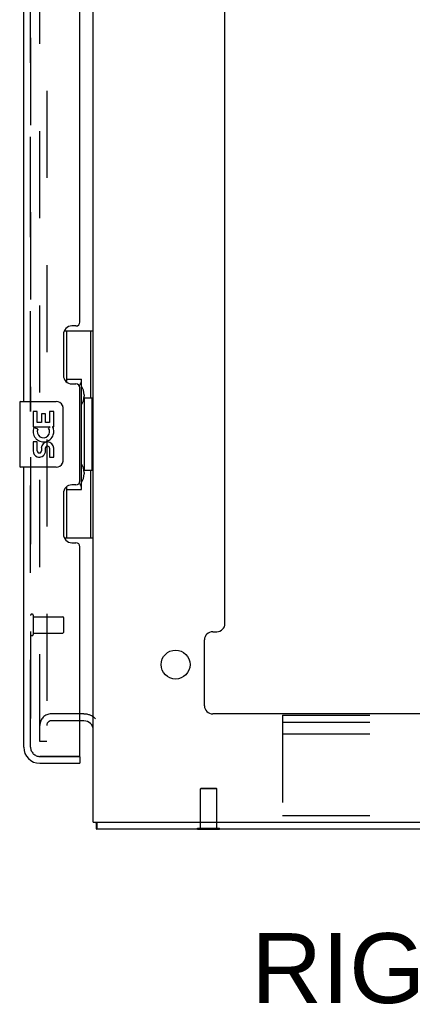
# Model space of a CAD drawing. Header units: inches. Extents: x 0 to 241, y 0 to 156.
# Tile 52 of 70: x 134.43 to 140.39, y 40.84 to 55.81. Entities that reach past the tile are written whole.
import ezdxf

# ---------------------------------------------------------------- set-up
doc = ezdxf.new("R2010")
doc.units = ezdxf.units.IN
doc.header["$LTSCALE"] = 13.251942
doc.header["$MEASUREMENT"] = 0
doc.linetypes.add('HIDDEN', pattern=[0.2, 0.1, -0.1])
doc.layers.get('0').update_dxf_attribs({"linetype": 'CONTINUOUS'})
for name, color, linetype in [('DEFAULT_2', 8, 'HIDDEN'), ('DIMENSIONS', 7, 'CONTINUOUS'), ('LEFT_DOOR_ASSEMBLY', 7, 'CONTINUOUS'), ('MASTER_DOOR_ASSEMBLY', 7, 'CONTINUOUS'), ('SLAVE_DOOR_ASSEMBLY', 7, 'CONTINUOUS')]:
    doc.layers.add(name, color=color, linetype=linetype)
doc.styles.get("Standard").update_dxf_attribs({"font": 'arial.ttf'})

msp = doc.modelspace()

# ---------------------------------------------------------------- linework, layer by layer
at = {"color": 3, "linetype": 'Continuous'}
for p, q in [((135.544, 43.611), (135.544, 114.269)), ((137.544, 46.632), (137.544, 67.339)), ((137.357, 46.507), (137.419, 46.507)), ((137.232, 45.382), (137.232, 46.382)), ((151.731, 45.257), (137.357, 45.257)), ((135.402, 45.153), (135.34, 45.153)), ((135.544, 43.611), (153.477, 43.611)), ((135.588, 43.564), (135.588, 43.545)), ((153.492, 43.507), (135.596, 43.507))]:
    msp.add_line(p, q, dxfattribs=at)
at = {"color": 7, "linetype": 'Continuous'}
for p, q in [((135.596, 43.611), (135.596, 43.507)), ((137.126, 43.503), (137.126, 43.507)), ((137.126, 43.503), (137.463, 43.503)), ((137.463, 43.503), (137.463, 43.507))]:
    msp.add_line(p, q, dxfattribs=at)
at = {"color": 3, "linetype": 'Continuous'}
for points in [[(135.584, 43.611), (135.584, 43.609), (135.585, 43.602), (135.586, 43.596), (135.587, 43.59), (135.587, 43.583), (135.588, 43.577), (135.588, 43.57), (135.588, 43.564)], [(135.588, 43.545), (135.588, 43.539), (135.588, 43.534), (135.589, 43.529), (135.589, 43.525), (135.589, 43.521), (135.59, 43.518), (135.59, 43.514), (135.591, 43.512), (135.592, 43.51), (135.593, 43.509), (135.594, 43.508), (135.595, 43.507), (135.596, 43.507)]]:
    msp.add_lwpolyline(points, dxfattribs=at)
msp.add_circle((136.794, 46.007), 0.219, dxfattribs=at)
for centre, radius, start, end in [((137.419, 46.632), 0.125, 270, 360), ((137.357, 46.382), 0.125, 90, 180), ((137.357, 45.382), 0.125, 180, 270), ((135.402, 45.01), 0.142, 0, 90)]:
    msp.add_arc(centre, radius, start, end, dxfattribs=at)
at = {"layer": 'DEFAULT_2', "color": 8, "linetype": 'HIDDEN'}
for p, q in [((134.732, 44.84), (134.732, 113.039)), ((134.836, 113.039), (134.836, 44.84)), ((135.402, 45.257), (134.906, 45.257)), ((138.419, 45.236), (153.419, 45.236)), ((138.419, 45.236), (138.419, 43.611)), ((135.34, 45.153), (134.906, 45.153)), ((138.419, 45.132), (153.419, 45.132)), ((138.419, 44.955), (153.419, 44.955)), ((134.836, 44.84), (134.732, 44.84)), ((137.18, 44.128), (137.17, 44.118)), ((137.418, 44.118), (137.17, 44.118)), ((137.17, 43.521), (137.17, 44.118)), ((137.18, 44.128), (137.408, 44.128)), ((137.408, 44.128), (137.418, 44.118)), ((137.418, 43.521), (137.418, 44.118)), ((138.419, 43.715), (153.419, 43.715)), ((137.126, 43.521), (137.463, 43.521)), ((137.126, 43.507), (137.126, 43.521)), ((137.463, 43.507), (137.463, 43.521))]:
    msp.add_line(p, q, dxfattribs=at)
for centre, radius, start, end in [((134.906, 45.083), 0.174, 90, 180), ((135.402, 45.01), 0.246, 44.2241, 90), ((134.906, 45.083), 0.07, 90, 180)]:
    msp.add_arc(centre, radius, start, end, dxfattribs=at)
at = {"layer": 'LEFT_DOOR_ASSEMBLY', "color": 8, "linetype": 'HIDDEN'}
for p, q in [((134.59, 44.753), (134.59, 113.126)), ((134.733, 44.611), (135.32, 44.611))]:
    msp.add_line(p, q, dxfattribs=at)
msp.add_arc((134.733, 44.753), 0.142, 180, 270, dxfattribs=at)
at = {"layer": 'MASTER_DOOR_ASSEMBLY', "color": 8, "linetype": 'HIDDEN'}
for p, q in [((134.59, 49.852), (134.59, 68.784)), ((134.59, 44.753), (134.59, 49.162)), ((135.32, 44.611), (134.733, 44.611))]:
    msp.add_line(p, q, dxfattribs=at)
msp.add_arc((134.733, 44.753), 0.142, 180, 270, dxfattribs=at)
at = {"layer": 'SLAVE_DOOR_ASSEMBLY', "color": 8, "linetype": 'HIDDEN'}
for p, q in [((134.59, 68.784), (134.59, 49.852)), ((134.59, 49.162), (134.59, 44.753)), ((134.633, 46.753), (134.633, 46.469)), ((134.633, 46.735), (135.08, 46.735)), ((135.09, 46.725), (135.09, 46.497)), ((134.633, 46.487), (135.08, 46.487)), ((134.733, 44.611), (135.32, 44.611))]:
    msp.add_line(p, q, dxfattribs=at)
at = {"layer": 'SLAVE_DOOR_ASSEMBLY', "color": 3, "linetype": 'Continuous'}
for p, q in [((134.486, 68.629), (134.486, 50.007)), ((135.34, 51.214), (135.34, 67.421)), ((135.28, 51.154), (135.22, 51.154)), ((135.09, 51.024), (135.09, 50.404)), ((135.22, 50.274), (135.28, 50.274)), ((135.34, 48.799), (135.34, 50.214)), ((134.486, 49.007), (134.486, 44.753)), ((135.28, 48.739), (135.22, 48.739)), ((135.09, 48.609), (135.09, 47.989)), ((135.22, 47.859), (135.28, 47.859)), ((135.34, 44.631), (135.34, 47.799)), ((134.733, 44.507), (135.34, 44.507))]:
    msp.add_line(p, q, dxfattribs=at)
at = {"layer": 'SLAVE_DOOR_ASSEMBLY', "color": 7, "linetype": 'Continuous'}
for p, q in [((135.104, 51.082), (135.544, 51.082)), ((135.14, 50.302), (135.14, 51.082)), ((135.505, 50.057), (135.505, 51.082)), ((135.14, 50.347), (135.367, 50.347)), ((135.367, 48.667), (135.367, 50.347)), ((134.426, 49.992), (134.426, 49.022)), ((134.441, 50.007), (134.981, 50.007)), ((135.404, 50.108), (135.404, 50.087)), ((135.527, 50.057), (135.404, 50.057)), ((135.404, 50.057), (135.404, 48.957)), ((135.527, 48.957), (135.527, 50.057)), ((134.692, 49.853), (134.629, 49.853)), ((134.629, 49.853), (134.629, 49.622)), ((134.692, 49.685), (134.692, 49.853)), ((134.944, 49.853), (134.881, 49.853)), ((134.881, 49.853), (134.881, 49.685)), ((134.944, 49.622), (134.944, 49.853)), ((135.081, 49.907), (135.081, 49.107)), ((134.816, 49.821), (134.755, 49.821)), ((134.755, 49.821), (134.755, 49.685)), ((134.816, 49.685), (134.816, 49.821)), ((134.629, 49.622), (134.891, 49.622)), ((134.7, 49.586), (134.642, 49.611)), ((134.755, 49.685), (134.692, 49.685)), ((134.881, 49.685), (134.816, 49.685)), ((134.891, 49.622), (134.864, 49.603)), ((134.926, 49.622), (134.944, 49.622)), ((134.692, 49.392), (134.629, 49.392)), ((134.629, 49.392), (134.629, 49.255)), ((134.692, 49.255), (134.692, 49.392)), ((134.755, 49.297), (134.755, 49.255)), ((134.816, 49.235), (134.816, 49.304)), ((134.881, 49.297), (134.881, 49.161)), ((134.944, 49.161), (134.944, 49.297)), ((134.881, 49.161), (134.944, 49.161)), ((134.981, 49.007), (134.441, 49.007)), ((135.527, 48.957), (135.404, 48.957)), ((135.505, 47.932), (135.505, 48.957)), ((135.404, 48.927), (135.404, 48.906)), ((135.14, 47.932), (135.14, 48.712)), ((135.14, 48.667), (135.367, 48.667)), ((135.104, 47.932), (135.544, 47.932)), ((135.32, 44.611), (135.34, 44.611)), ((135.34, 44.611), (135.34, 44.507))]:
    msp.add_line(p, q, dxfattribs=at)
for points in [[(135.331, 50.246), (135.334, 50.25), (135.339, 50.258), (135.344, 50.266), (135.348, 50.273), (135.352, 50.28), (135.355, 50.286), (135.358, 50.292), (135.361, 50.298), (135.363, 50.303), (135.365, 50.308), (135.366, 50.312), (135.367, 50.316), (135.367, 50.32), (135.367, 50.323)], [(135.075, 49.943), (135.077, 49.937), (135.078, 49.932), (135.08, 49.926), (135.081, 49.919), (135.081, 49.913), (135.081, 49.907)], [(135.081, 49.107), (135.081, 49.101), (135.081, 49.094), (135.08, 49.088), (135.078, 49.082), (135.077, 49.076), (135.075, 49.071)], [(135.367, 48.691), (135.367, 48.694), (135.367, 48.698), (135.366, 48.702), (135.365, 48.706), (135.363, 48.711), (135.361, 48.716), (135.358, 48.721), (135.355, 48.727), (135.352, 48.734), (135.348, 48.741), (135.344, 48.748), (135.339, 48.756), (135.334, 48.764), (135.331, 48.768)]]:
    msp.add_lwpolyline(points, dxfattribs=at)
at = {"layer": 'SLAVE_DOOR_ASSEMBLY', "color": 3, "linetype": 'Continuous'}
for centre, radius, start, end in [((135.28, 51.214), 0.06, 270, 360), ((135.22, 51.024), 0.13, 90, 180), ((135.22, 50.404), 0.13, 180, 270), ((135.28, 50.214), 0.06, 0, 90), ((135.28, 48.799), 0.06, 270, 360), ((135.22, 48.609), 0.13, 90, 180), ((135.22, 47.989), 0.13, 180, 270), ((135.28, 47.799), 0.06, 0, 90), ((134.733, 44.753), 0.246, 180, 270), ((135.32, 44.631), 0.02, 270, 360)]:
    msp.add_arc(centre, radius, start, end, dxfattribs=at)
at = {"layer": 'SLAVE_DOOR_ASSEMBLY', "color": 7, "linetype": 'Continuous'}
for centre, radius, start, end in [((134.441, 49.992), 0.015, 90, 180), ((134.981, 49.907), 0.1, 21.205, 90), ((134.787, 49.549), 0.157, 156.5966, 341.8791), ((134.787, 49.549), 0.0943, 156.5966, 35.1122), ((134.787, 49.549), 0.157, 25.737, 27.8532), ((134.79, 49.549), 0.154, 341.4199, 26.1963), ((134.849, 49.297), 0.0943, 0, 180), ((134.724, 49.255), 0.0943, 180, 248.6704), ((134.724, 49.255), 0.0314, 180, 0.0485), ((134.85, 49.293), 0.0362, 83.4285, 161.7628), ((134.849, 49.297), 0.0314, 0, 81.2295), ((134.724, 49.255), 0.0943, 248.6999, 347.4338), ((134.441, 49.022), 0.015, 180, 270), ((134.981, 49.107), 0.1, 270, 338.7946)]:
    msp.add_arc(centre, radius, start, end, dxfattribs=at)
at = {"layer": 'SLAVE_DOOR_ASSEMBLY', "color": 8, "linetype": 'HIDDEN'}
for centre, radius, start, end in [((134.612, 46.753), 0.0215, 0, 180), ((135.08, 46.725), 0.01, 0, 90), ((134.612, 46.469), 0.0215, 180, 360), ((135.08, 46.497), 0.01, 270, 360), ((134.733, 44.753), 0.142, 180, 270)]:
    msp.add_arc(centre, radius, start, end, dxfattribs=at)
at = {"layer": 'SLAVE_DOOR_ASSEMBLY', "color": 7, "linetype": 'Continuous'}
for centre, start_param, end_param in [((135.3, 50.097), -1.51401, -0.699287), ((135.3, 50.097), -2.442306, -1.627583), ((135.3, 48.916), -1.51401, -0.699287), ((135.3, 48.916), -2.442306, -1.627583)]:
    msp.add_ellipse(centre, major_axis=(0, 0.18), ratio=0.579493, start_param=start_param, end_param=end_param, dxfattribs=at)

# ---------------------------------------------------------------- texts
at = {"layer": 'DIMENSIONS', "color": 2, "linetype": 'Continuous', "insert": (144.298, 41.925), "char_height": 1.06299, "width": 12.67685, "attachment_point": 2, "line_spacing_factor": 0.9}
msp.add_mtext('RIGHT SIDE VIEW', dxfattribs=at)

doc.saveas('drawing.dxf')
